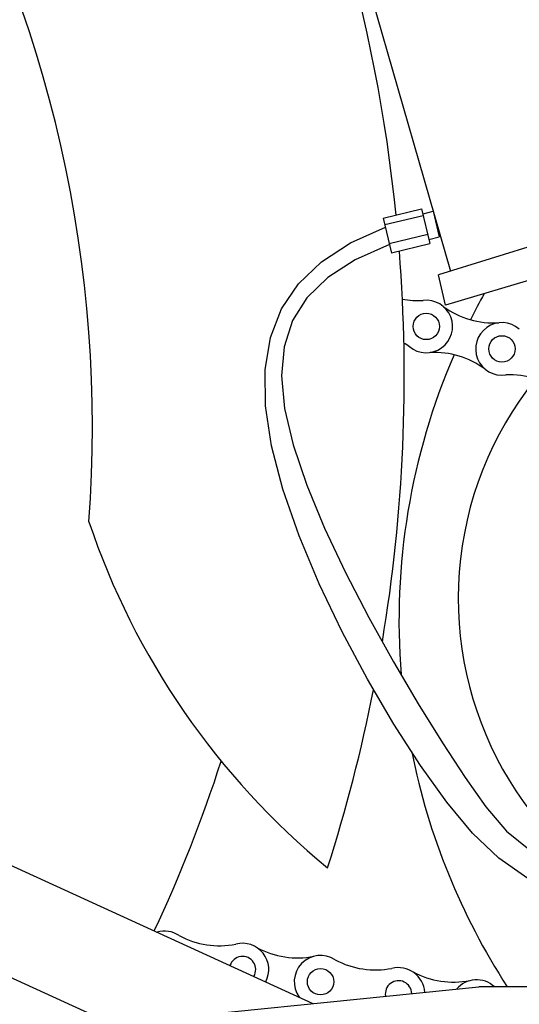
# Model space of a CAD drawing. Extents: x 0.9 to 11.8, y 2 to 8.4.
# Tile 3 of 15: x 3.953 to 4.487, y 2.82 to 3.872. Entities that reach past the tile are written whole.
import ezdxf

# ---------------------------------------------------------------- set-up
doc = ezdxf.new("R2010")
doc.units = 0
doc.header["$MEASUREMENT"] = 0
doc.linetypes.add('solid', pattern=[0])
doc.layers.add('lines & arcs', color=1, linetype='solid')

msp = doc.modelspace()

# ---------------------------------------------------------------- linework, layer by layer
at = {"layer": 'lines & arcs', "color": 5, "linetype": 'solid'}
for p, q in [((4.4132, 3.6032), (4.2178, 4.2826)), ((5.0295, 3.7937), (4.4003, 3.5999)), ((4.3411, 3.6604), (4.3821, 3.6703)), ((4.3427, 3.6534), (4.3838, 3.6633)), ((4.3821, 3.6703), (4.391, 3.6331)), ((4.3836, 3.6651), (4.3943, 3.6677)), ((4.3943, 3.6677), (4.4009, 3.6402)), ((4.7382, 3.6652), (4.4076, 3.5674)), ((4.3411, 3.6604), (4.35, 3.6231)), ((4.306, 3.6338), (4.3434, 3.6508)), ((4.3475, 3.6334), (4.3886, 3.6433)), ((4.2751, 3.6137), (4.306, 3.6338)), ((4.3478, 3.6323), (4.3112, 3.6158)), ((4.35, 3.6233), (4.391, 3.6331)), ((4.39, 3.6376), (4.4009, 3.6402)), ((4.2506, 3.5902), (4.2751, 3.6137)), ((4.3112, 3.6158), (4.2818, 3.5969)), ((4.4076, 3.5674), (4.4003, 3.5999)), ((4.2325, 3.5633), (4.2506, 3.5902)), ((4.2818, 3.5969), (4.2595, 3.5753)), ((4.2595, 3.5753), (4.244, 3.5508)), ((4.2205, 3.5327), (4.2325, 3.5633)), ((4.244, 3.5508), (4.2351, 3.523)), ((4.2148, 3.4982), (4.2205, 3.5327)), ((4.2351, 3.523), (4.2324, 3.4918)), ((4.2152, 3.4598), (4.2148, 3.4982)), ((4.2324, 3.4918), (4.2357, 3.4569)), ((4.2216, 3.4172), (4.2152, 3.4598)), ((4.2357, 3.4569), (4.2448, 3.418)), ((2.9736, 3.4118), (4.266, 2.8212)), ((4.2339, 3.3706), (4.2216, 3.4172)), ((4.2448, 3.418), (4.2594, 3.3751)), ((4.2512, 3.321), (4.2339, 3.3706)), ((4.2594, 3.3751), (4.2784, 3.3292)), ((4.2784, 3.3292), (4.3009, 3.2816)), ((4.2726, 3.2697), (4.2512, 3.321)), ((4.051, 2.7994), (2.9324, 3.3106)), ((4.3009, 3.2816), (4.3257, 3.2336)), ((4.2973, 3.2182), (4.2726, 3.2697)), ((4.3257, 3.2336), (4.352, 3.1864)), ((4.3242, 3.1677), (4.2973, 3.2182)), ((4.352, 3.1864), (4.3786, 3.1413)), ((4.3524, 3.1197), (4.3242, 3.1677)), ((4.3786, 3.1413), (4.4045, 3.0996)), ((4.3811, 3.0754), (4.3524, 3.1197)), ((4.4045, 3.0996), (4.4287, 3.0625)), ((4.4092, 3.0363), (4.3811, 3.0754)), ((4.4287, 3.0625), (4.4508, 3.0312)), ((4.4364, 3.0033), (4.4092, 3.0363)), ((4.4508, 3.0312), (4.473, 3.0053)), ((4.4645, 2.9763), (4.4364, 3.0033)), ((4.473, 3.0053), (4.4984, 2.9845)), ((4.4955, 2.9547), (4.4645, 2.9763)), ((3.9017, 2.7844), (4.4432, 2.8391)), ((4.9996, 2.8391), (4.4432, 2.8391))]:
    msp.add_line(p, q, dxfattribs=at)
for centre in [(4.3871, 3.5446), (4.468, 3.5206), (4.2741, 2.8444)]:
    msp.add_circle(centre, 0.0141, dxfattribs=at)
for centre, radius, start, end in [((2.645, 3.4907), 1.7186, 5.7761, 26.755), ((2.6688, 3.4364), 1.3615, 355.7634, 389.8323), ((2.645, 3.4907), 1.7186, 350.523, 364.4891), ((4.795, 3.254), 0.3738, 97.1758, 232.6), ((5.0753, 3.2298), 0.7174, 150.8238, 153.3284), ((4.3783, 3.6637), 0.0914, 259.4589, 273.4325), ((4.3871, 3.5446), 0.0281, 230.1711, 456.9001), ((4.4592, 3.6398), 0.0914, 234.1358, 273.4325), ((4.468, 3.5206), 0.0281, 48.8372, 278.234), ((4.3149, 3.4493), 0.0914, 53.6387, 58.1302), ((5.0753, 3.2298), 0.7174, 156.6302, 184.574), ((4.3958, 3.4254), 0.0914, 53.6387, 92.9354), ((4.4767, 3.4015), 0.0914, 72.6009, 92.9354), ((4.7984, 3.5954), 0.8143, 198.5859, 230.5997), ((2.645, 3.4907), 1.7186, 342.2273, 348.786), ((5.0753, 3.2298), 0.7174, 191.2371, 213.0016), ((2.6836, 3.5602), 1.56, 334.9118, 342.0783), ((4.0828, 2.9873), 0.0914, 280.3968, 281.0488), ((4.1073, 2.8704), 0.0281, 56.4536, 106.4195), ((4.1661, 2.9743), 0.0914, 241.7522, 281.0488), ((4.1907, 2.8574), 0.0281, 332.1542, 464.5165), ((4.2495, 2.9613), 0.0914, 241.7522, 281.0488), ((4.2741, 2.8444), 0.0281, 56.4536, 215.861), ((4.1907, 2.8574), 0.0141, 328.8558, 522.0278), ((4.3329, 2.9484), 0.0914, 241.7522, 281.0488), ((4.3574, 2.8314), 0.0281, 3.7304, 104.5165), ((4.4162, 2.9354), 0.0914, 241.7522, 281.0488), ((4.3574, 2.8314), 0.0141, 1.6872, 189.8546), ((4.4408, 2.8184), 0.0281, 47.2077, 139.5874)]:
    msp.add_arc(centre, radius, start, end, dxfattribs=at)

doc.saveas('drawing.dxf')
